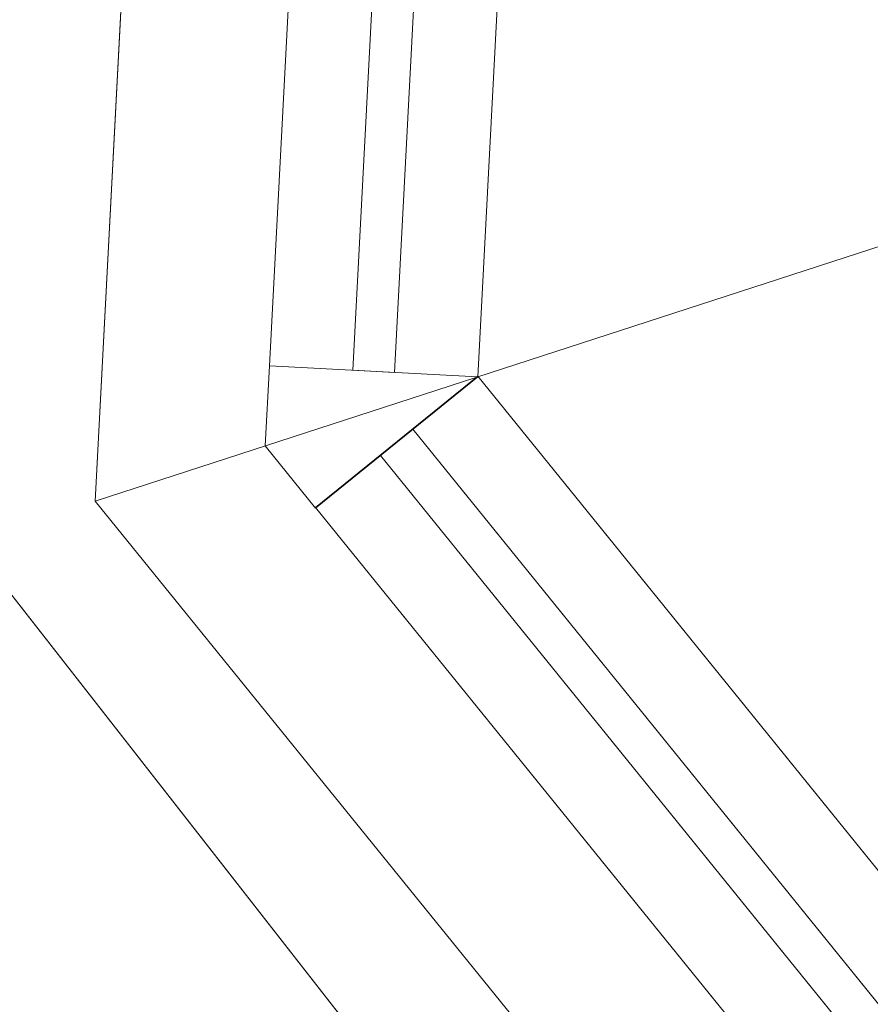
# Model space of a CAD drawing. Header units: millimetres. Extents: x -430348 to -225823, y -86243 to 5084.
# Tile 106 of 256: x -426619 to -426416, y -47859 to -47623. Entities that reach past the tile are written whole.
import ezdxf

# ---------------------------------------------------------------- set-up
doc = ezdxf.new("R2010")
doc.units = ezdxf.units.MM
for name, color, linetype, lineweight in [('A-GLAZ-CURT', 52, 'Continuous', 9), ('A-GLAZ-CWMG', 51, 'Continuous', 9), ('A-ROOF', 132, 'Continuous', 9), ('A-WALL', 113, 'Continuous', 9)]:
    doc.layers.add(name, color=color, linetype=linetype, lineweight=lineweight)

# ---------------------------------------------------------------- blocks, each defined once
blk = doc.blocks.new('System Panel - Glazed-494354-_3D_ Copy 1')
at = {"layer": 'A-GLAZ-CURT', "transparency": 33554471}
mesh = blk.add_polyface(dxfattribs=at)
corners = [(-280.2, 5), (-280.2, 5, 785), (280.2, 5, 785), (280.2, 5)]
mesh.append_faces([[corners[k] for k in face] for face in [(2, 3, 0, 1)]])
mesh = blk.add_polyface(dxfattribs=at)
corners = [(280.2, -5), (-280.2, -5), (-280.2, 5), (280.2, 5)]
mesh.append_faces([[corners[k] for k in face] for face in [(0, 1, 2, 3)]])
mesh = blk.add_polyface(dxfattribs=at)
corners = [(-280.2, -5, 785), (280.2, -5, 785), (280.2, 5, 785), (-280.2, 5, 785)]
mesh.append_faces([[corners[k] for k in face] for face in [(0, 1, 2, 3)]])
mesh = blk.add_polyface(dxfattribs=at)
corners = [(280.2, -5, 785), (280.2, -5), (280.2, 5), (280.2, 5, 785)]
mesh.append_faces([[corners[k] for k in face] for face in [(0, 1, 2, 3)]])
mesh = blk.add_polyface(dxfattribs=at)
corners = [(-280.2, -5), (280.2, -5), (280.2, -5, 785), (-280.2, -5, 785)]
mesh.append_faces([[corners[k] for k in face] for face in [(2, 3, 0, 1)]])
blk = doc.blocks.new('System Panel - Glazed-494369-_3D_ Copy 1')
at = {"layer": 'A-GLAZ-CURT', "transparency": 33554471}
mesh = blk.add_polyface(dxfattribs=at)
corners = [(-713.68, 5), (-713.68, 5, 785), (-0.98, 5, 785), (713.68, 5, 785), (713.68, 5), (-0.98, 5)]
mesh.append_faces([[corners[k] for k in face] for face in [(1, 2, 5, 0)]], dxfattribs={"vtx1": -1})
mesh.append_faces([[corners[k] for k in face] for face in [(3, 4, 5, 2)]], dxfattribs={"vtx2": -1})
mesh = blk.add_polyface(dxfattribs=at)
corners = [(-0.98, -5), (-713.68, -5), (-713.68, 5), (-0.98, 5)]
mesh.append_faces([[corners[k] for k in face] for face in [(0, 1, 2, 3)]])
mesh = blk.add_polyface(dxfattribs=at)
corners = [(-713.68, -5, 785), (-0.98, -5, 785), (-0.98, 5, 785), (-713.68, 5, 785)]
mesh.append_faces([[corners[k] for k in face] for face in [(0, 1, 2, 3)]])
mesh = blk.add_polyface(dxfattribs=at)
corners = [(-713.68, -5), (-713.68, -5, 785), (-713.68, 5, 785), (-713.68, 5)]
mesh.append_faces([[corners[k] for k in face] for face in [(0, 1, 2, 3)]])
mesh = blk.add_polyface(dxfattribs=at)
corners = [(-713.68, -5), (-0.98, -5), (713.68, -5), (713.68, -5, 785), (-0.98, -5, 785), (-713.68, -5, 785)]
mesh.append_faces([[corners[k] for k in face] for face in [(1, 4, 5, 0)]], dxfattribs={"vtx0": -1})
mesh.append_faces([[corners[k] for k in face] for face in [(1, 2, 3, 4)]], dxfattribs={"vtx3": -1})
blk = doc.blocks.new('System Panel - Glazed-494423-_3D_ Copy 1')
at = {"layer": 'A-GLAZ-CURT', "transparency": 33554471}
mesh = blk.add_polyface(dxfattribs=at)
corners = [(-280.2, 5), (-280.2, 5, 1105), (280.2, 5, 1105), (280.2, 5)]
mesh.append_faces([[corners[k] for k in face] for face in [(2, 3, 0, 1)]])
mesh = blk.add_polyface(dxfattribs=at)
corners = [(280.2, -5), (-280.2, -5), (-280.2, 5), (280.2, 5)]
mesh.append_faces([[corners[k] for k in face] for face in [(0, 1, 2, 3)]])
mesh = blk.add_polyface(dxfattribs=at)
corners = [(-280.2, -5, 1105), (280.2, -5, 1105), (280.2, 5, 1105), (-280.2, 5, 1105)]
mesh.append_faces([[corners[k] for k in face] for face in [(0, 1, 2, 3)]])
mesh = blk.add_polyface(dxfattribs=at)
corners = [(280.2, -5, 1105), (280.2, -5), (280.2, 5), (280.2, 5, 1105)]
mesh.append_faces([[corners[k] for k in face] for face in [(0, 1, 2, 3)]])
mesh = blk.add_polyface(dxfattribs=at)
corners = [(-280.2, -5), (280.2, -5), (280.2, -5, 1105), (-280.2, -5, 1105)]
mesh.append_faces([[corners[k] for k in face] for face in [(2, 3, 0, 1)]])
blk = doc.blocks.new('System Panel - Glazed-494424-_3D_ Copy 1')
at = {"layer": 'A-GLAZ-CURT', "transparency": 33554471}
mesh = blk.add_polyface(dxfattribs=at)
corners = [(-713.68, 5), (-713.68, 5, 1105), (-0.98, 5, 1105), (713.68, 5, 1105), (713.68, 5), (-0.98, 5)]
mesh.append_faces([[corners[k] for k in face] for face in [(1, 2, 5, 0)]], dxfattribs={"vtx1": -1})
mesh.append_faces([[corners[k] for k in face] for face in [(3, 4, 5, 2)]], dxfattribs={"vtx2": -1})
mesh = blk.add_polyface(dxfattribs=at)
corners = [(-0.98, -5), (-713.68, -5), (-713.68, 5), (-0.98, 5)]
mesh.append_faces([[corners[k] for k in face] for face in [(3, 0, 1, 2)]])
mesh = blk.add_polyface(dxfattribs=at)
corners = [(-713.68, -5, 1105), (-0.98, -5, 1105), (-0.98, 5, 1105), (-713.68, 5, 1105)]
mesh.append_faces([[corners[k] for k in face] for face in [(3, 0, 1, 2)]])
mesh = blk.add_polyface(dxfattribs=at)
corners = [(-713.68, -5), (-713.68, -5, 1105), (-713.68, 5, 1105), (-713.68, 5)]
mesh.append_faces([[corners[k] for k in face] for face in [(0, 1, 2, 3)]])
mesh = blk.add_polyface(dxfattribs=at)
corners = [(-713.68, -5), (-0.98, -5), (713.68, -5), (713.68, -5, 1105), (-0.98, -5, 1105), (-713.68, -5, 1105)]
mesh.append_faces([[corners[k] for k in face] for face in [(1, 4, 5, 0)]], dxfattribs={"vtx0": -1})
mesh.append_faces([[corners[k] for k in face] for face in [(1, 2, 3, 4)]], dxfattribs={"vtx3": -1})
blk = doc.blocks.new('System Panel - Glazed-494442-_3D_ Copy 1')
at = {"layer": 'A-GLAZ-CURT', "transparency": 33554471}
mesh = blk.add_polyface(dxfattribs=at)
corners = [(-343.85, 5), (-343.85, 5, 245), (343.85, 5, 245), (343.85, 5)]
mesh.append_faces([[corners[k] for k in face] for face in [(2, 3, 0, 1)]])
mesh = blk.add_polyface(dxfattribs=at)
corners = [(343.85, -5), (-343.85, -5), (-343.85, 5), (343.85, 5)]
mesh.append_faces([[corners[k] for k in face] for face in [(3, 0, 1, 2)]])
mesh = blk.add_polyface(dxfattribs=at)
corners = [(-343.85, -5, 245), (343.85, -5, 245), (343.85, 5, 245), (-343.85, 5, 245)]
mesh.append_faces([[corners[k] for k in face] for face in [(0, 1, 2, 3)]])
mesh = blk.add_polyface(dxfattribs=at)
corners = [(-343.85, -5), (-343.85, -5, 245), (-343.85, 5, 245), (-343.85, 5)]
mesh.append_faces([[corners[k] for k in face] for face in [(0, 1, 2, 3)]])
mesh = blk.add_polyface(dxfattribs=at)
corners = [(-343.85, -5), (343.85, -5), (343.85, -5, 245), (-343.85, -5, 245)]
mesh.append_faces([[corners[k] for k in face] for face in [(3, 0, 1, 2)]])
blk = doc.blocks.new('System Panel - Glazed-494443-_3D_ Copy 1')
at = {"layer": 'A-GLAZ-CURT', "transparency": 33554471}
mesh = blk.add_polyface(dxfattribs=at)
corners = [(-280.2, 5), (-280.2, 5, 245), (280.2, 5, 245), (280.2, 5)]
mesh.append_faces([[corners[k] for k in face] for face in [(2, 3, 0, 1)]])
mesh = blk.add_polyface(dxfattribs=at)
corners = [(280.2, -5), (-280.2, -5), (-280.2, 5), (280.2, 5)]
mesh.append_faces([[corners[k] for k in face] for face in [(0, 1, 2, 3)]])
mesh = blk.add_polyface(dxfattribs=at)
corners = [(-280.2, -5, 245), (280.2, -5, 245), (280.2, 5, 245), (-280.2, 5, 245)]
mesh.append_faces([[corners[k] for k in face] for face in [(0, 1, 2, 3)]])
mesh = blk.add_polyface(dxfattribs=at)
corners = [(280.2, -5, 245), (280.2, -5), (280.2, 5), (280.2, 5, 245)]
mesh.append_faces([[corners[k] for k in face] for face in [(0, 1, 2, 3)]])
mesh = blk.add_polyface(dxfattribs=at)
corners = [(-280.2, -5), (280.2, -5), (280.2, -5, 245), (-280.2, -5, 245)]
mesh.append_faces([[corners[k] for k in face] for face in [(2, 3, 0, 1)]])
blk = doc.blocks.new('Quad Corner Mullion - Quad Mullion 1-494448-_3D_ Copy 1')
at = {"layer": 'A-GLAZ-CWMG'}
mesh = blk.add_polyface(dxfattribs=at)
corners = [(23.86, 12.16, -320), (-9.6, -25, -320), (-9.6, 25, -320), (9.6, 25, -320)]
mesh.append_faces([[corners[k] for k in face] for face in [(2, 3, 0, 1)]])
mesh = blk.add_polyface(dxfattribs=at)
corners = [(-9.6, 25), (9.6, 25), (9.6, 25, -320), (-9.6, 25, -320)]
mesh.append_faces([[corners[k] for k in face] for face in [(0, 1, 2, 3)]])
mesh = blk.add_polyface(dxfattribs=at)
corners = [(-9.6, -25), (-9.6, 25), (-9.6, 25, -320), (-9.6, -25, -320)]
mesh.append_faces([[corners[k] for k in face] for face in [(0, 1, 2, 3)]])
mesh = blk.add_polyface(dxfattribs=at)
corners = [(9.6, 25), (23.86, 12.16), (23.86, 12.16, -320), (9.6, 25, -320)]
mesh.append_faces([[corners[k] for k in face] for face in [(0, 1, 2, 3)]])
mesh = blk.add_polyface(dxfattribs=at)
corners = [(23.86, 12.16), (-9.6, -25), (-9.6, -25, -320), (23.86, 12.16, -320)]
mesh.append_faces([[corners[k] for k in face] for face in [(0, 1, 2, 3)]])
blk = doc.blocks.new('Quad Corner Mullion - Quad Mullion 1-494449-_3D_ Copy 1')
at = {"layer": 'A-GLAZ-CWMG'}
mesh = blk.add_polyface(dxfattribs=at)
corners = [(23.86, 12.16), (9.6, 25), (-9.6, 25), (-9.6, -25)]
mesh.append_faces([[corners[k] for k in face] for face in [(0, 1, 2, 3)]])
mesh = blk.add_polyface(dxfattribs=at)
corners = [(-9.6, 25), (9.6, 25), (9.6, 25, -860), (-9.6, 25, -860)]
mesh.append_faces([[corners[k] for k in face] for face in [(3, 0, 1, 2)]])
mesh = blk.add_polyface(dxfattribs=at)
corners = [(-9.6, -25), (-9.6, 25), (-9.6, 25, -860), (-9.6, -25, -860)]
mesh.append_faces([[corners[k] for k in face] for face in [(3, 0, 1, 2)]])
mesh = blk.add_polyface(dxfattribs=at)
corners = [(9.6, 25), (23.86, 12.16), (23.86, 12.16, -860), (9.6, 25, -860)]
mesh.append_faces([[corners[k] for k in face] for face in [(3, 0, 1, 2)]])
mesh = blk.add_polyface(dxfattribs=at)
corners = [(23.86, 12.16), (-9.6, -25), (-9.6, -25, -860), (23.86, 12.16, -860)]
mesh.append_faces([[corners[k] for k in face] for face in [(3, 0, 1, 2)]])
blk = doc.blocks.new('Quad Corner Mullion - Quad Mullion 1-494453-_3D_ Copy 1')
at = {"layer": 'A-GLAZ-CWMG'}
mesh = blk.add_polyface(dxfattribs=at)
corners = [(23.86, 12.16, -1180), (-9.6, -25, -1180), (-9.6, 25, -1180), (9.6, 25, -1180)]
mesh.append_faces([[corners[k] for k in face] for face in [(2, 3, 0, 1)]])
mesh = blk.add_polyface(dxfattribs=at)
corners = [(-9.6, 25), (9.6, 25), (9.6, 25, -1180), (-9.6, 25, -1180)]
mesh.append_faces([[corners[k] for k in face] for face in [(3, 0, 1, 2)]])
mesh = blk.add_polyface(dxfattribs=at)
corners = [(-9.6, -25), (-9.6, 25), (-9.6, 25, -1180), (-9.6, -25, -1180)]
mesh.append_faces([[corners[k] for k in face] for face in [(0, 1, 2, 3)]])
mesh = blk.add_polyface(dxfattribs=at)
corners = [(9.6, 25), (23.86, 12.16), (23.86, 12.16, -1180), (9.6, 25, -1180)]
mesh.append_faces([[corners[k] for k in face] for face in [(3, 0, 1, 2)]])
mesh = blk.add_polyface(dxfattribs=at)
corners = [(23.86, 12.16), (-9.6, -25), (-9.6, -25, -1180), (23.86, 12.16, -1180)]
mesh.append_faces([[corners[k] for k in face] for face in [(0, 1, 2, 3)]])
blk = doc.blocks.new('Quad Corner Mullion - Quad Mullion 1-494454-_3D_ Copy 1')
at = {"layer": 'A-GLAZ-CWMG'}
mesh = blk.add_polyface(dxfattribs=at)
corners = [(23.86, 12.16), (9.6, 25), (-9.6, 25), (-9.6, -25)]
mesh.append_faces([[corners[k] for k in face] for face in [(0, 1, 2, 3)]])
mesh = blk.add_polyface(dxfattribs=at)
corners = [(-9.6, 25), (9.6, 25), (9.6, 25, -320), (-9.6, 25, -320)]
mesh.append_faces([[corners[k] for k in face] for face in [(0, 1, 2, 3)]])
mesh = blk.add_polyface(dxfattribs=at)
corners = [(-9.6, -25), (-9.6, 25), (-9.6, 25, -320), (-9.6, -25, -320)]
mesh.append_faces([[corners[k] for k in face] for face in [(0, 1, 2, 3)]])
mesh = blk.add_polyface(dxfattribs=at)
corners = [(9.6, 25), (23.86, 12.16), (23.86, 12.16, -320), (9.6, 25, -320)]
mesh.append_faces([[corners[k] for k in face] for face in [(3, 0, 1, 2)]])
mesh = blk.add_polyface(dxfattribs=at)
corners = [(23.86, 12.16), (-9.6, -25), (-9.6, -25, -320), (23.86, 12.16, -320)]
mesh.append_faces([[corners[k] for k in face] for face in [(0, 1, 2, 3)]])
blk = doc.blocks.new('Rectangular Mullion - 50mm x 50mm-494351-_3D_ Copy 1')
at = {"layer": 'A-GLAZ-CWMG'}
mesh = blk.add_polyface(dxfattribs=at)
corners = [(0, 25), (-50, 25), (-50, -25), (0, -25)]
mesh.append_faces([[corners[k] for k in face] for face in [(2, 3, 0, 1)]])
mesh = blk.add_polyface(dxfattribs=at)
corners = [(-50, 25), (0, 25), (0, 25, -560.4), (-50, 25, -560.4)]
mesh.append_faces([[corners[k] for k in face] for face in [(0, 1, 2, 3)]])
mesh = blk.add_polyface(dxfattribs=at)
corners = [(-50, -25), (-50, 25), (-50, 25, -560.4), (-50, -25, -560.4)]
mesh.append_faces([[corners[k] for k in face] for face in [(3, 0, 1, 2)]])
mesh = blk.add_polyface(dxfattribs=at)
corners = [(0, 25), (0, -25), (0, -25, -560.4), (0, 25, -560.4)]
mesh.append_faces([[corners[k] for k in face] for face in [(3, 0, 1, 2)]])
mesh = blk.add_polyface(dxfattribs=at)
corners = [(0, -25), (-50, -25), (-50, -25, -560.4), (0, -25, -560.4)]
mesh.append_faces([[corners[k] for k in face] for face in [(0, 1, 2, 3)]])
blk = doc.blocks.new('Rectangular Mullion - 50mm x 50mm-494352-_3D_ Copy 1')
at = {"layer": 'A-GLAZ-CWMG'}
mesh = blk.add_polyface(dxfattribs=at)
corners = [(0, 25, -560.4), (0, -25, -560.4), (-50, -25, -560.4), (-50, 25, -560.4)]
mesh.append_faces([[corners[k] for k in face] for face in [(0, 1, 2, 3)]])
mesh = blk.add_polyface(dxfattribs=at)
corners = [(-50, 25), (0, 25), (0, 25, -560.4), (-50, 25, -560.4)]
mesh.append_faces([[corners[k] for k in face] for face in [(0, 1, 2, 3)]])
mesh = blk.add_polyface(dxfattribs=at)
corners = [(-50, -25), (-50, 25), (-50, 25, -560.4), (-50, -25, -560.4)]
mesh.append_faces([[corners[k] for k in face] for face in [(0, 1, 2, 3)]])
mesh = blk.add_polyface(dxfattribs=at)
corners = [(0, 25), (0, -25), (0, -25, -560.4), (0, 25, -560.4)]
mesh.append_faces([[corners[k] for k in face] for face in [(0, 1, 2, 3)]])
mesh = blk.add_polyface(dxfattribs=at)
corners = [(0, -25), (-50, -25), (-50, -25, -560.4), (0, -25, -560.4)]
mesh.append_faces([[corners[k] for k in face] for face in [(0, 1, 2, 3)]])
blk = doc.blocks.new('Rectangular Mullion - 50mm x 50mm-494353-_3D_ Copy 1')
at = {"layer": 'A-GLAZ-CWMG'}
mesh = blk.add_polyface(dxfattribs=at)
corners = [(25, 25), (-25, 25), (-25, -25), (25, -25)]
mesh.append_faces([[corners[k] for k in face] for face in [(2, 3, 0, 1)]])
mesh = blk.add_polyface(dxfattribs=at)
corners = [(-25, 25), (25, 25), (25, 25, -560.4), (-25, 25, -560.4)]
mesh.append_faces([[corners[k] for k in face] for face in [(0, 1, 2, 3)]])
mesh = blk.add_polyface(dxfattribs=at)
corners = [(-25, -25), (-25, 25), (-25, 25, -560.4), (-25, -25, -560.4)]
mesh.append_faces([[corners[k] for k in face] for face in [(0, 1, 2, 3)]])
mesh = blk.add_polyface(dxfattribs=at)
corners = [(25, 25), (25, -25), (25, -25, -560.4), (25, 25, -560.4)]
mesh.append_faces([[corners[k] for k in face] for face in [(0, 1, 2, 3)]])
mesh = blk.add_polyface(dxfattribs=at)
corners = [(25, -25), (-25, -25), (-25, -25, -560.4), (25, -25, -560.4)]
mesh.append_faces([[corners[k] for k in face] for face in [(0, 1, 2, 3)]])
blk = doc.blocks.new('Rectangular Mullion - 50mm x 50mm-494363-_3D_ Copy 1')
at = {"layer": 'A-GLAZ-CWMG'}
mesh = blk.add_polyface(dxfattribs=at)
corners = [(0, 25), (-50, 25), (-50, -25), (0, -25)]
mesh.append_faces([[corners[k] for k in face] for face in [(2, 3, 0, 1)]])
mesh = blk.add_polyface(dxfattribs=at)
corners = [(-50, 25), (0, 25), (0, 25, -712.7), (-50, 25, -712.7)]
mesh.append_faces([[corners[k] for k in face] for face in [(3, 0, 1, 2)]])
mesh = blk.add_polyface(dxfattribs=at)
corners = [(-50, -25), (-50, 25), (-50, 25, -712.7), (-50, -25, -712.7)]
mesh.append_faces([[corners[k] for k in face] for face in [(3, 0, 1, 2)]])
mesh = blk.add_polyface(dxfattribs=at)
corners = [(0, 25), (0, -25), (0, -25, -712.7), (0, 25, -712.7)]
mesh.append_faces([[corners[k] for k in face] for face in [(3, 0, 1, 2)]])
mesh = blk.add_polyface(dxfattribs=at)
corners = [(0, -25), (-50, -25), (-50, -25, -712.7), (0, -25, -712.7)]
mesh.append_faces([[corners[k] for k in face] for face in [(3, 0, 1, 2)]])
blk = doc.blocks.new('Rectangular Mullion - 50mm x 50mm-494364-_3D_ Copy 1')
at = {"layer": 'A-GLAZ-CWMG'}
mesh = blk.add_polyface(dxfattribs=at)
corners = [(25, 25, -687.7), (25, -25, -687.7), (-25, -25, -687.7), (-25, 25, -687.7)]
mesh.append_faces([[corners[k] for k in face] for face in [(0, 1, 2, 3)]])
mesh = blk.add_polyface(dxfattribs=at)
corners = [(-25, 25), (25, 25), (25, 25, -687.7), (-25, 25, -687.7)]
mesh.append_faces([[corners[k] for k in face] for face in [(0, 1, 2, 3)]])
mesh = blk.add_polyface(dxfattribs=at)
corners = [(-25, -25), (-25, 25), (-25, 25, -687.7), (-25, -25, -687.7)]
mesh.append_faces([[corners[k] for k in face] for face in [(0, 1, 2, 3)]])
mesh = blk.add_polyface(dxfattribs=at)
corners = [(25, 25), (25, -25), (25, -25, -687.7), (25, 25, -687.7)]
mesh.append_faces([[corners[k] for k in face] for face in [(0, 1, 2, 3)]])
mesh = blk.add_polyface(dxfattribs=at)
corners = [(25, -25), (-25, -25), (-25, -25, -687.7), (25, -25, -687.7)]
mesh.append_faces([[corners[k] for k in face] for face in [(0, 1, 2, 3)]])
blk = doc.blocks.new('Rectangular Mullion - 50mm x 50mm-494367-_3D_ Copy 1')
at = {"layer": 'A-GLAZ-CWMG'}
mesh = blk.add_polyface(dxfattribs=at)
corners = [(0, 25, -687.7), (0, -25, -687.7), (-50, -25, -687.7), (-50, 25, -687.7)]
mesh.append_faces([[corners[k] for k in face] for face in [(0, 1, 2, 3)]])
mesh = blk.add_polyface(dxfattribs=at)
corners = [(-50, 25), (0, 25), (0, 25, -687.7), (-50, 25, -687.7)]
mesh.append_faces([[corners[k] for k in face] for face in [(0, 1, 2, 3)]])
mesh = blk.add_polyface(dxfattribs=at)
corners = [(-50, -25), (-50, 25), (-50, 25, -687.7), (-50, -25, -687.7)]
mesh.append_faces([[corners[k] for k in face] for face in [(0, 1, 2, 3)]])
mesh = blk.add_polyface(dxfattribs=at)
corners = [(0, 25), (0, -25), (0, -25, -687.7), (0, 25, -687.7)]
mesh.append_faces([[corners[k] for k in face] for face in [(0, 1, 2, 3)]])
mesh = blk.add_polyface(dxfattribs=at)
corners = [(0, -25), (-50, -25), (-50, -25, -687.7), (0, -25, -687.7)]
mesh.append_faces([[corners[k] for k in face] for face in [(0, 1, 2, 3)]])
blk = doc.blocks.new('Walls 121 - Walls 2-496146-_3D_ Copy 1')
at = {"layer": 'A-WALL'}
mesh = blk.add_polyface(dxfattribs=at)
corners = [(-425152.48, -49640.66, 64146.87), (-427131.4, -47107.75, 64146.87), (-426762.28, -46819.36, 64146.87), (-424783.35, -49352.27, 64146.87)]
mesh.append_faces([[corners[k] for k in face] for face in [(0, 1, 2, 3)]])
mesh = blk.add_polyface(dxfattribs=at)
corners = [(-427131.4, -47107.75, 64146.87), (-426141.94, -48374.21, 65272.24), (-425772.81, -48085.81, 65272.24), (-426762.28, -46819.36, 64146.87)]
mesh.append_faces([[corners[k] for k in face] for face in [(0, 1, 2, 3)]])
mesh = blk.add_polyface(dxfattribs=at)
corners = [(-426762.28, -46819.36, 64146.87), (-425772.81, -48085.81, 65272.24), (-424783.35, -49352.27, 64146.87)]
mesh.append_faces([[corners[k] for k in face] for face in [(2, 0, 1)]])
mesh = blk.add_polyface(dxfattribs=at)
corners = [(-427131.4, -47107.75, 64146.87), (-425152.48, -49640.66, 64146.87), (-426141.94, -48374.21, 65272.24)]
mesh.append_faces([[corners[k] for k in face] for face in [(0, 1, 2)]])

msp = doc.modelspace()

# ---------------------------------------------------------------- block references
at = {"layer": 'A-GLAZ-CURT', "transparency": 33554471}
for name, p, rotation in [('System Panel - Glazed-494354-_3D_ Copy 1', (-426519.89, -47427.29, 62749.72), 266.9999999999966), ('System Panel - Glazed-494423-_3D_ Copy 1', (-426519.89, -47427.29, 60049.72), 266.9999999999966), ('System Panel - Glazed-494443-_3D_ Copy 1', (-426519.89, -47427.29, 63584.72), 266.9999999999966), ('System Panel - Glazed-494443-_3D_ Copy 1', (-426519.89, -47427.29, 61204.72), 266.9999999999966), ('System Panel - Glazed-494369-_3D_ Copy 1', (-426079.88, -48278.78, 62749.72), 308.9999999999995), ('System Panel - Glazed-494424-_3D_ Copy 1', (-426079.88, -48278.78, 60049.72), 308.9999999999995), ('System Panel - Glazed-494442-_3D_ Copy 1', (-426312.62, -47991.37, 63584.72), 308.9999999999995), ('System Panel - Glazed-494442-_3D_ Copy 1', (-426312.62, -47991.37, 61204.72), 308.9999999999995)]:
    msp.add_blockref(name, p, dxfattribs=dict(at, rotation=rotation))
at = {"layer": 'A-GLAZ-CWMG', "extrusion": (-0.052336, -0.99863, 0), "rotation": 90}
for name, p in [('Rectangular Mullion - 50mm x 50mm-494351-_3D_ Copy 1', (-423453.2, 63879.72, 69964.82)), ('Rectangular Mullion - 50mm x 50mm-494353-_3D_ Copy 1', (-423453.2, 63559.72, 69964.82)), ('Rectangular Mullion - 50mm x 50mm-494351-_3D_ Copy 1', (-423453.2, 61499.72, 69964.82)), ('Rectangular Mullion - 50mm x 50mm-494353-_3D_ Copy 1', (-423453.2, 61179.72, 69964.82))]:
    msp.add_blockref(name, p, dxfattribs=at)
at = {"layer": 'A-GLAZ-CWMG', "extrusion": (0.052336, 0.99863, 0), "rotation": 270}
for p in [(423453.2, 62699.72, -69404.42), (423453.2, 59999.72, -69404.42)]:
    msp.add_blockref('Rectangular Mullion - 50mm x 50mm-494352-_3D_ Copy 1', p, dxfattribs=at)
at = {"layer": 'A-GLAZ-CWMG', "rotation": 128.9999999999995}
for name, p in [('Quad Corner Mullion - Quad Mullion 1-494453-_3D_ Copy 1', (-426535.05, -47716.69, 61179.72)), ('Quad Corner Mullion - Quad Mullion 1-494454-_3D_ Copy 1', (-426535.05, -47716.69, 61499.72))]:
    msp.add_blockref(name, p, dxfattribs=at)
at = {"layer": 'A-GLAZ-CWMG', "extrusion": (0, 0, -1), "rotation": 273.0000000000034}
for name, p in [('Quad Corner Mullion - Quad Mullion 1-494448-_3D_ Copy 1', (426535.05, -47716.69, -63559.72)), ('Quad Corner Mullion - Quad Mullion 1-494449-_3D_ Copy 1', (426535.05, -47716.69, -62699.72))]:
    msp.add_blockref(name, p, dxfattribs=at)
at = {"layer": 'A-GLAZ-CWMG', "extrusion": (-0.62932, 0.777146, 0), "rotation": 270}
for p in [(361509.08, 62699.72, 231334.78), (361509.08, 59999.72, 231334.78)]:
    msp.add_blockref('Rectangular Mullion - 50mm x 50mm-494363-_3D_ Copy 1', p, dxfattribs=at)
at = {"layer": 'A-GLAZ-CWMG', "extrusion": (0.62932, -0.777146, 0), "rotation": 90}
for name, p in [('Rectangular Mullion - 50mm x 50mm-494364-_3D_ Copy 1', (-361509.08, 63559.72, -230647.08)), ('Rectangular Mullion - 50mm x 50mm-494367-_3D_ Copy 1', (-361509.08, 63879.72, -230647.08)), ('Rectangular Mullion - 50mm x 50mm-494364-_3D_ Copy 1', (-361509.08, 61179.72, -230647.08)), ('Rectangular Mullion - 50mm x 50mm-494367-_3D_ Copy 1', (-361509.08, 61499.72, -230647.08))]:
    msp.add_blockref(name, p, dxfattribs=at)
at = {"layer": 'A-WALL'}
msp.add_blockref('Walls 121 - Walls 2-496146-_3D_ Copy 1', (0, 0), dxfattribs=at)

# ---------------------------------------------------------------- meshes
at = {"layer": 'A-ROOF'}
mesh = msp.add_polyface(dxfattribs=at)
corners = [(-427089.03, -46656.33, 64146.87), (-427089.03, -46656.33, 64046.87), (-426578.19, -47297.8, 64046.87), (-426296.33, -47651.74, 64046.87), (-425539.91, -48601.58, 64046.87), (-425209.68, -49016.25, 64046.87), (-423074.55, -51697.37, 64046.87), (-422814.93, -52023.38, 64046.87), (-421640.08, -53498.66, 64046.87), (-421401.17, -53798.66, 64046.87), (-420439.53, -55006.2, 64046.87), (-420178.8, -55333.6, 64046.87), (-416924.49, -59420.09, 64046.87), (-416663.76, -59747.48, 64046.87), (-415364.91, -61378.47, 64046.87), (-415096.89, -61715.03, 64046.87), (-412748.57, -64663.85, 64046.87), (-412748.57, -64663.85, 64146.87)]
mesh.append_faces([[corners[k] for k in face] for face in [(17, 15, 16)]], dxfattribs={"vtx0": -1})
mesh.append_faces([[corners[k] for k in face] for face in [(4, 0, 3)]], dxfattribs={"vtx0": -1, "vtx1": -1})
mesh.append_faces([[corners[k] for k in face] for face in [(0, 10, 11, 17)]], dxfattribs={"vtx0": -1, "vtx2": -1})
mesh.append_faces([[corners[k] for k in face] for face in [(0, 8, 9, 10), (17, 13, 14, 15), (17, 11, 12, 13)]], dxfattribs={"vtx0": -1, "vtx3": -1})
mesh.append_faces([[corners[k] for k in face] for face in [(5, 6, 0, 4), (7, 8, 0, 6)]], dxfattribs={"vtx1": -1, "vtx2": -1})
mesh.append_faces([[corners[k] for k in face] for face in [(0, 1, 2, 3)]], dxfattribs={"vtx3": -1})
mesh = msp.add_polyface(dxfattribs=at)
corners = [(-427089.03, -46656.33, 64146.87), (-412748.57, -64663.85, 64146.87), (-422471.69, -47233.55, 66446.87)]
mesh.append_faces([[corners[k] for k in face] for face in [(0, 1, 2)]])
mesh = msp.add_polyface(dxfattribs=at)
corners = [(-412748.57, -64663.85, 64046.87), (-415096.89, -61715.03, 64046.87), (-415364.91, -61378.47, 64046.87), (-416663.76, -59747.48, 64046.87), (-416924.49, -59420.09, 64046.87), (-420178.8, -55333.6, 64046.87), (-420439.53, -55006.2, 64046.87), (-421401.17, -53798.66, 64046.87), (-421640.08, -53498.66, 64046.87), (-422814.93, -52023.38, 64046.87), (-423074.55, -51697.37, 64046.87), (-425209.68, -49016.25, 64046.87), (-425539.91, -48601.58, 64046.87), (-426296.33, -47651.74, 64046.87), (-426578.19, -47297.8, 64046.87), (-427089.03, -46656.33, 64046.87), (-426548.12, -46723.95, 64316.32), (-426462.12, -46734.7, 64359.15), (-422471.69, -47233.55, 66346.87)]
mesh.append_faces([[corners[k] for k in face] for face in [(12, 17, 18, 11)]], dxfattribs={"vtx0": -1, "vtx2": -1})
mesh.append_faces([[corners[k] for k in face] for face in [(1, 2, 18, 0)]], dxfattribs={"vtx1": -1})
mesh.append_faces([[corners[k] for k in face] for face in [(13, 14, 17, 12), (10, 11, 18, 9), (3, 4, 18, 2), (7, 8, 18, 6), (5, 6, 18, 4), (8, 9, 18)]], dxfattribs={"vtx1": -1, "vtx2": -1})
mesh.append_faces([[corners[k] for k in face] for face in [(14, 15, 16, 17)]], dxfattribs={"vtx3": -1})
mesh = msp.add_polyface(dxfattribs=at)
corners = [(-427286.36, -47047.59, 64168.95), (-426200.33, -48419.83, 65394.31), (-424540.48, -47106.17, 65394.31), (-427026.56, -46841.97, 64168.95)]
mesh.append_faces([[corners[k] for k in face] for face in [(1, 2, 3, 0)]])
mesh = msp.add_polyface(dxfattribs=at)
corners = [(-426948.42, -46975.49, 64154.14), (-427043.48, -46855.37, 64154.14), (-427026.56, -46841.97, 64168.95), (-424540.48, -47106.17, 65394.31), (-424854.5, -49586.45, 64168.95), (-424871.42, -49599.84, 64154.14), (-424966.49, -49479.72, 64154.14), (-424679.96, -47216.56, 65272.24)]
mesh.append_faces([[corners[k] for k in face] for face in [(2, 7, 0, 1)]], dxfattribs={"vtx0": -1})
mesh.append_faces([[corners[k] for k in face] for face in [(3, 7, 2)]], dxfattribs={"vtx0": -1, "vtx1": -1})
mesh.append_faces([[corners[k] for k in face] for face in [(4, 6, 7, 3)]], dxfattribs={"vtx0": -1, "vtx2": -1})
mesh.append_faces([[corners[k] for k in face] for face in [(4, 5, 6)]], dxfattribs={"vtx2": -1})
mesh = msp.add_polyface(dxfattribs=at)
corners = [(-426200.33, -48419.83, 65272.24), (-427286.36, -47047.59, 64046.87), (-427043.48, -46855.37, 64046.87), (-426948.42, -46975.49, 64154.14), (-424679.96, -47216.56, 65272.24)]
mesh.append_faces([[corners[k] for k in face] for face in [(2, 3, 1)]], dxfattribs={"vtx1": -1})
mesh.append_faces([[corners[k] for k in face] for face in [(3, 4, 0, 1)]], dxfattribs={"vtx3": -1})
mesh = msp.add_polyface(dxfattribs=at)
corners = [(-427043.48, -46855.37, 64154.14), (-426948.42, -46975.49, 64154.14), (-427043.48, -46855.37, 64046.87), (-424966.49, -49479.72, 64154.14), (-424871.42, -49599.84, 64154.14), (-424871.42, -49599.84, 64046.87)]
mesh.append_faces([[corners[k] for k in face] for face in [(2, 0, 1), (3, 4, 5)]])
mesh = msp.add_polyface(dxfattribs=at)
corners = [(-427286.36, -47047.59, 64046.87), (-426200.33, -48419.83, 65272.24), (-425114.3, -49792.06, 64046.87), (-425114.3, -49792.06, 64168.95), (-426200.33, -48419.83, 65394.31), (-427286.36, -47047.59, 64168.95)]
mesh.append_faces([[corners[k] for k in face] for face in [(3, 4, 1, 2)]], dxfattribs={"vtx1": -1})
mesh.append_faces([[corners[k] for k in face] for face in [(5, 0, 1, 4)]], dxfattribs={"vtx2": -1})
at = {"layer": 'A-WALL'}
mesh = msp.add_polyface(dxfattribs=at)
corners = [(-426543.42, -46634.3, 57947.5), (-426566.88, -47082.03, 57947.5), (-426601.27, -47738.2, 57947.5), (-426601.27, -47738.2, 59999.72), (-426567.52, -47094.14, 59999.72), (-426567.52, -47094.14, 61499.72), (-426601.27, -47738.2, 61499.72), (-426601.27, -47738.2, 62699.72), (-426567.52, -47094.14, 62699.72), (-426567.52, -47094.14, 63879.72), (-426601.27, -47738.2, 63879.72), (-426601.27, -47738.2, 64146.87), (-426578.19, -47297.8, 64146.87), (-426578.19, -47297.8, 64046.87), (-426566.88, -47082.03, 64148.18), (-426548.12, -46723.95, 64316.32), (-426545.77, -46679.14, 64293.11), (-426543.42, -46634.3, 64269.95)]
mesh.append_faces([[corners[k] for k in face] for face in [(4, 1, 2, 3)]], dxfattribs={"vtx0": -1})
mesh.append_faces([[corners[k] for k in face] for face in [(14, 9, 13)]], dxfattribs={"vtx0": -1, "vtx1": -1})
mesh.append_faces([[corners[k] for k in face] for face in [(9, 16, 17, 8), (13, 9, 10)]], dxfattribs={"vtx0": -1, "vtx2": -1})
mesh.append_faces([[corners[k] for k in face] for face in [(17, 0, 5, 8)]], dxfattribs={"vtx1": -1, "vtx2": -1, "vtx3": -1})
mesh.append_faces([[corners[k] for k in face] for face in [(0, 1, 4, 5)]], dxfattribs={"vtx1": -1, "vtx3": -1})
mesh.append_faces([[corners[k] for k in face] for face in [(6, 7, 8, 5), (11, 12, 13, 10)]], dxfattribs={"vtx2": -1})
mesh.append_faces([[corners[k] for k in face] for face in [(14, 15, 16, 9)]], dxfattribs={"vtx2": -1, "vtx3": -1})
mesh = msp.add_polyface(dxfattribs=at)
corners = [(-426601.27, -47738.2, 57947.5), (-426566.88, -47082.03, 57947.5), (-426543.42, -46634.3, 57947.5), (-426261.27, -46982.73, 57947.5), (-426295.66, -47638.9, 57947.5), (-426319.12, -48086.63, 57947.5)]
mesh.append_faces([[corners[k] for k in face] for face in [(0, 1, 4, 5)]], dxfattribs={"vtx1": -1})
mesh.append_faces([[corners[k] for k in face] for face in [(1, 2, 3, 4)]], dxfattribs={"vtx3": -1})
mesh = msp.add_polyface(dxfattribs=at)
corners = [(-426296.33, -47651.74, 64046.87), (-426261.27, -46982.73, 64360.99), (-426462.12, -46734.7, 64359.15), (-426548.12, -46723.95, 64316.32), (-426566.88, -47082.03, 64148.18), (-426578.19, -47297.8, 64046.87)]
mesh.append_faces([[corners[k] for k in face] for face in [(2, 3, 4, 1), (5, 0, 1, 4)]], dxfattribs={"vtx2": -1})
mesh = msp.add_polyface(dxfattribs=at)
corners = [(-426567.52, -47094.14, 63879.72), (-426267.93, -47109.84, 63879.72), (-426295.66, -47638.9, 63879.72), (-426319.12, -48086.63, 63879.72), (-426601.27, -47738.2, 63879.72)]
mesh.append_faces([[corners[k] for k in face] for face in [(2, 4, 0, 1)]], dxfattribs={"vtx0": -1})
mesh.append_faces([[corners[k] for k in face] for face in [(3, 4, 2)]], dxfattribs={"vtx1": -1})
mesh = msp.add_polyface(dxfattribs=at)
corners = [(-426267.93, -47109.84, 62699.72), (-426567.52, -47094.14, 62699.72), (-426601.27, -47738.2, 62699.72), (-426319.12, -48086.63, 62699.72), (-426295.66, -47638.9, 62699.72)]
mesh.append_faces([[corners[k] for k in face] for face in [(4, 1, 2, 3)]], dxfattribs={"vtx0": -1})
mesh.append_faces([[corners[k] for k in face] for face in [(0, 1, 4)]], dxfattribs={"vtx1": -1})
mesh = msp.add_polyface(dxfattribs=at)
corners = [(-426567.52, -47094.14, 61499.72), (-426267.93, -47109.84, 61499.72), (-426295.66, -47638.9, 61499.72), (-426319.12, -48086.63, 61499.72), (-426601.27, -47738.2, 61499.72)]
mesh.append_faces([[corners[k] for k in face] for face in [(2, 4, 0, 1)]], dxfattribs={"vtx0": -1})
mesh.append_faces([[corners[k] for k in face] for face in [(3, 4, 2)]], dxfattribs={"vtx1": -1})
mesh = msp.add_polyface(dxfattribs=at)
corners = [(-426267.93, -47109.84, 59999.72), (-426567.52, -47094.14, 59999.72), (-426601.27, -47738.2, 59999.72), (-426319.12, -48086.63, 59999.72), (-426295.66, -47638.9, 59999.72)]
mesh.append_faces([[corners[k] for k in face] for face in [(4, 1, 2, 3)]], dxfattribs={"vtx0": -1})
mesh.append_faces([[corners[k] for k in face] for face in [(0, 1, 4)]], dxfattribs={"vtx1": -1})
mesh = msp.add_polyface(dxfattribs=at)
corners = [(-426601.27, -47738.2, 64146.87), (-426319.12, -48086.63, 64146.87), (-426296.33, -47651.74, 64146.87), (-426578.19, -47297.8, 64146.87)]
mesh.append_faces([[corners[k] for k in face] for face in [(2, 3, 0, 1)]])
mesh = msp.add_polyface(dxfattribs=at)
corners = [(-426578.19, -47297.8, 64146.87), (-426296.33, -47651.74, 64146.87), (-426296.33, -47651.74, 64046.87), (-426578.19, -47297.8, 64046.87)]
mesh.append_faces([[corners[k] for k in face] for face in [(2, 3, 0, 1)]])
mesh = msp.add_polyface(dxfattribs=at)
corners = [(-426601.27, -47738.2, 57947.5), (-426319.12, -48086.63, 57947.5), (-426319.12, -48086.63, 59999.72), (-426601.27, -47738.2, 59999.72), (-426319.12, -48086.63, 64146.87), (-426601.27, -47738.2, 64146.87), (-426601.27, -47738.2, 63879.72), (-426319.12, -48086.63, 63879.72), (-426601.27, -47738.2, 62699.72), (-426601.27, -47738.2, 61499.72), (-426319.12, -48086.63, 61499.72), (-426319.12, -48086.63, 62699.72)]
mesh.append_faces([[corners[k] for k in face] for face in [(2, 3, 0, 1), (5, 6, 7, 4), (8, 9, 10, 11)]])

doc.saveas('drawing.dxf')
